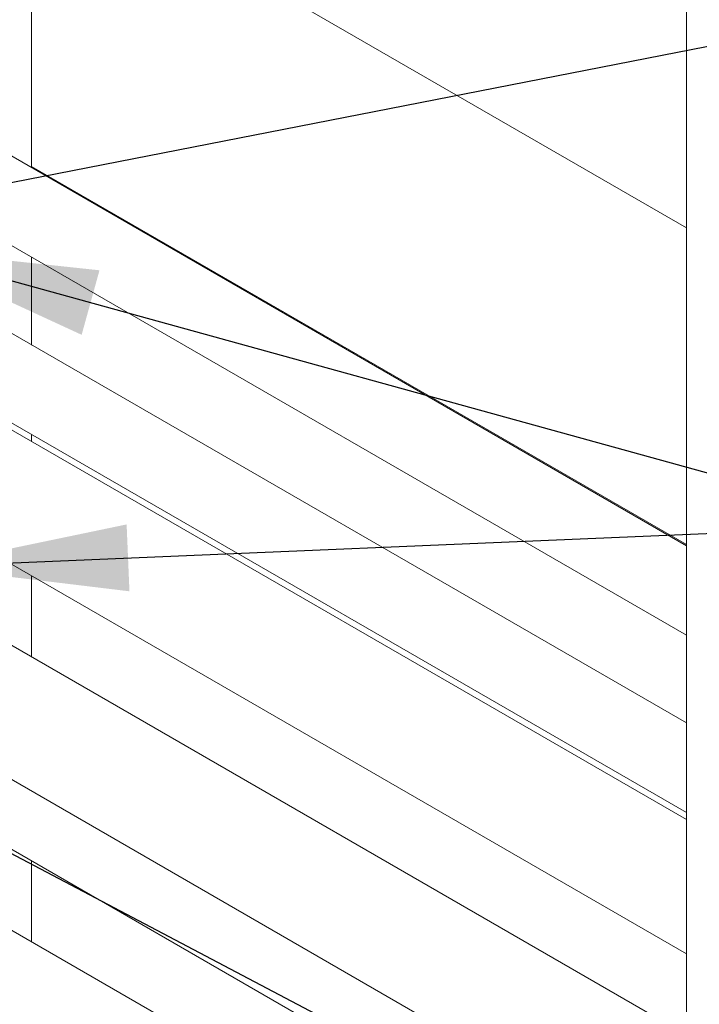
# Model space of a CAD drawing. Header units: millimetres. Extents: x 450 to 25135, y 150 to 17673.
# Tile 93 of 256: x 3360 to 3711, y 15753 to 16260. Entities that reach past the tile are written whole.
import ezdxf

# ---------------------------------------------------------------- set-up
doc = ezdxf.new("R2010")
doc.units = ezdxf.units.MM
doc.linetypes.add('SLD-Continua', pattern=[0])
doc.layers.add('COTAS', color=1, linetype='SLD-Continua')
doc.layers.add('OCULTA', color=8, linetype='SLD-Continua')
doc.styles.get("Standard").update_dxf_attribs({"font": 'ARIALN.TTF'})
doc.dimstyles.new('SLDDIMSTYLE0', dxfattribs={"dimtxt": 0.18, "dimasz": 105, "dimexe": 0, "dimexo": 0.0625, "dimgap": 0, "dimtad": 0, "dimtih": 1, "dimtoh": 1, "dimdec": 0, "dimrnd": 1e-09, "dimzin": 0, "dimdsep": 46, "dimtxsty": 'Standard', "dimsah": 1, "dimcen": 0.09, "dimadec": 0, "dimazin": 0, "dimtfac": 105, "dimtdec": 0, "dimtofl": 0, "dimtmove": 0, "dimatfit": 3, "dimfxl": 1, "dimfrac": 2, "dimtolj": 1, "dimtzin": 0, "dimarcsym": 0})

msp = doc.modelspace()

# ---------------------------------------------------------------- linework, layer by layer
at = {"color": 7, "linetype": 'SLD-Continua', "lineweight": 18, "ltscale": 30}
for p, q in [((3703.91, 15989.1), (3304.54, 16219.66)), ((3284.54, 16185.02), (3703.91, 15942.92)), ((3703.91, 15897.67), (3225.34, 16173.94)), ((3205.34, 16139.3), (3703.91, 15851.48)), ((3703.91, 15847.96), (3301.05, 16080.53)), ((3703.91, 15736.93), (3204.88, 16025.01)), ((3271.05, 16028.56), (3703.91, 15778.68)), ((3174.89, 15973.05), (3703.91, 15667.65)), ((3703.91, 15589.95), (3204.88, 15878.03)), ((3271.05, 15881.59), (3703.91, 15631.7))]:
    msp.add_line(p, q, dxfattribs=at)
at = {"color": 7, "linetype": 'SLD-Continua', "lineweight": 18, "ltscale": 30, "flags": 128}
msp.add_lwpolyline([(1878.27, 12900.87), (1878.45, 12900.87), (1878.45, 12900.87), (1886.92, 12900.87), (1965.15, 12900.87), (1973.15, 12900.87), (1994.52, 12900.87), (2046.74, 12900.87), (2061.42, 12900.87), (2080.56, 12900.87), (2120.99, 12900.87), (2140.01, 12900.87), (2154.84, 12900.87), (2206.65, 12900.87), (2595.43, 12900.87), (2599.74, 12900.87), (2600.22, 12900.87), (2607.41, 12900.87), (2612.78, 12900.87), (2613.59, 12900.87), (2623.71, 12900.87), (2642.7, 12900.87), (2642.87, 12900.87), (2654.27, 12900.87), (2654.54, 12900.87), (2668.56, 12900.87), (2737.14, 12900.87), (2745.15, 12900.87), (2757.63, 12900.87), (2788.49, 12900.87), (2796.59, 12900.87), (2804.7, 12900.87), (2921.22, 12900.87), (2938.41, 12900.87), (3193.01, 12900.87), (3703.91, 12900.87), (3703.91, 13030.47), (3703.91, 13678.87), (3703.91, 13727.86), (3703.91, 13891.17), (3703.91, 13907.5), (3703.91, 13972.82), (3703.91, 13979.25), (3703.91, 13983.99), (3703.91, 14218.17), (3703.91, 14262), (3703.91, 14369.01), (3703.91, 14390.93), (3703.91, 14397.35), (3703.91, 15516.08), (3703.91, 15520.67), (3703.91, 15589.95), (3703.91, 15631.7), (3703.91, 15667.65), (3703.91, 15736.93), (3703.91, 15778.68), (3703.91, 15847.96), (3703.91, 15851.48), (3703.91, 15897.67), (3703.91, 15942.92), (3703.91, 15989.1), (3703.91, 15989.68), (3703.91, 16152.99), (3703.91, 16301.71), (3703.91, 16546.67), (3703.91, 16554.84), (3703.91, 16591.39), (3703.91, 16622.42), (3703.91, 16874.91)], dxfattribs=at)
at = {"layer": 'COTAS', "linetype": 'SLD-Continua', "lineweight": 18, "ltscale": 30}
for p, q in [((3366.31, 16347.88), (3366.31, 16184)), ((3366.31, 16137.81), (3366.31, 16092.56)), ((3366.31, 16046.37), (3366.31, 16042.85)), ((3366.31, 15973.57), (3366.31, 15931.82)), ((3366.31, 15826.6), (3366.31, 15784.84))]:
    msp.add_line(p, q, dxfattribs=at)
at = {"layer": 'OCULTA', "linetype": 'SLD-Continua', "lineweight": 18, "ltscale": 30}
for p, q in [((3703.91, 16152.99), (2637.99, 16768.33)), ((3703.91, 16152.99), (2637.99, 16768.33)), ((3703.91, 16152.99), (2637.99, 16768.33)), ((3703.91, 16152.99), (2637.99, 16768.33)), ((3703.91, 15989.68), (3366.31, 16184.57)), ((3703.91, 15989.68), (3366.31, 16184.57)), ((3703.91, 15989.68), (3366.31, 16184.57)), ((3703.91, 15989.68), (3366.31, 16184.57))]:
    msp.add_line(p, q, dxfattribs=at)

# ---------------------------------------------------------------- leaders
at = {"layer": 'COTAS', "ltscale": 30}
for points in [[(3310.14, 16255.44), (3815.64, 16563.23)], [(3169.73, 16140.12), (3812.14, 16265.69)], [(3295.48, 16142.45), (3812.14, 15999.64)], [(3311.1, 15978.37), (3812.14, 15999.64)], [(3160.36, 15933.23), (3812.14, 15590.07)], [(3160.39, 15778.69), (3812.14, 15590.07)]]:
    msp.add_leader(points, dimstyle='SLDDIMSTYLE0', dxfattribs=at)

doc.saveas('drawing.dxf')
